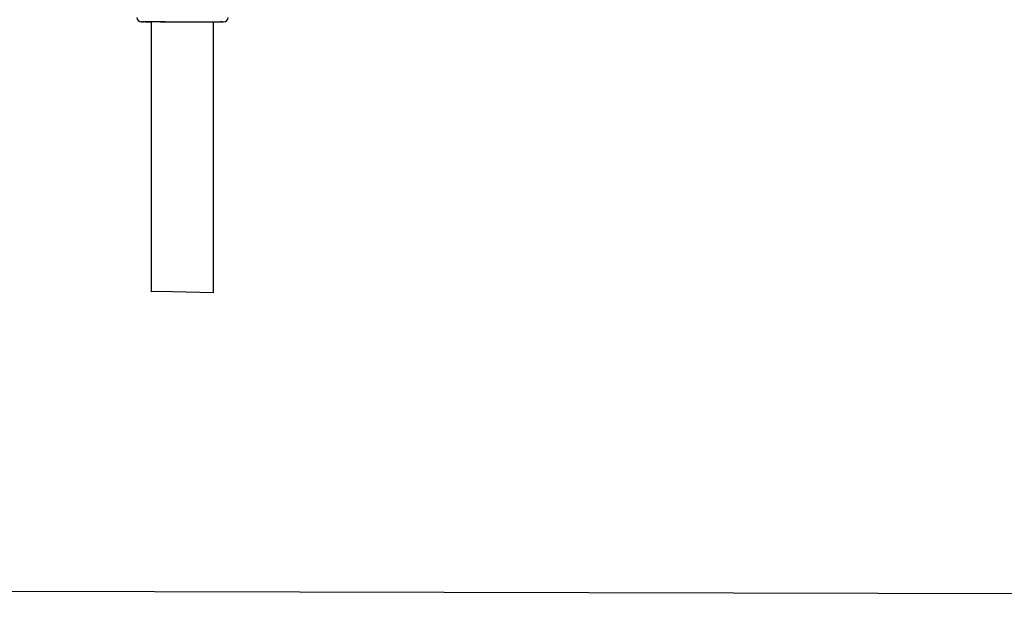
# Model space of a CAD drawing. Header units: millimetres. Extents: x 46 to 505, y 156 to 494.
# Tile 1 of 19: x 143 to 250, y 156 to 219. Entities that reach past the tile are written whole.
import ezdxf

# ---------------------------------------------------------------- set-up
doc = ezdxf.new("R2010")
doc.units = ezdxf.units.MM
doc.header["$LTSCALE"] = 32.67
doc.layers.get('0').update_dxf_attribs({"linetype": 'CONTINUOUS'})
doc.layers.add('00_COMPONENTS', color=7, linetype='CONTINUOUS')

msp = doc.modelspace()

# ---------------------------------------------------------------- linework, layer by layer
for p, q in [((157.748, 189.19), (156.943, 189.171)), ((163.743, 189.044), (157.748, 189.19))]:
    msp.add_line(p, q)
msp.add_lwpolyline([(45.82, 494.004), (504.633, 492.941), (505.334, 155.538), (46.522, 156.601)], close=True)
at = {"layer": '00_COMPONENTS'}
for p, q in [((155.851, 218.693), (155.865, 218.693)), ((155.919, 218.693), (155.865, 218.693)), ((155.9, 218.693), (156.077, 218.694)), ((156.272, 218.694), (156.004, 218.693)), ((157.455, 218.694), (156.213, 218.694)), ((156.272, 218.692), (156.943, 218.691)), ((156.943, 189.171), (156.943, 218.693)), ((158.444, 218.695), (157.322, 218.694)), ((157.935, 218.695), (159.734, 218.695)), ((159.18, 218.695), (161.516, 218.695)), ((161.506, 218.695), (162.936, 218.695)), ((162.92, 218.695), (163.537, 218.694)), ((163.519, 218.694), (164.038, 218.694)), ((163.743, 189.044), (163.743, 218.693)), ((163.743, 218.691), (164.414, 218.692)), ((164.023, 218.694), (164.426, 218.694)), ((164.682, 218.693), (164.414, 218.694)), ((164.575, 218.694), (164.772, 218.693)), ((164.767, 218.693), (164.821, 218.693)), ((164.802, 218.693), (164.818, 218.693)), ((164.835, 218.693), (164.818, 218.693)), ((164.818, 218.693), (164.835, 218.693))]:
    msp.add_line(p, q, dxfattribs=at)
for centre, start, end in [((155.851, 219.193), 180.99999, 269.99999), ((164.835, 219.193), 269.99999, 358.99999)]:
    msp.add_arc(centre, 0.5, start, end, dxfattribs=at)

doc.saveas('drawing.dxf')
